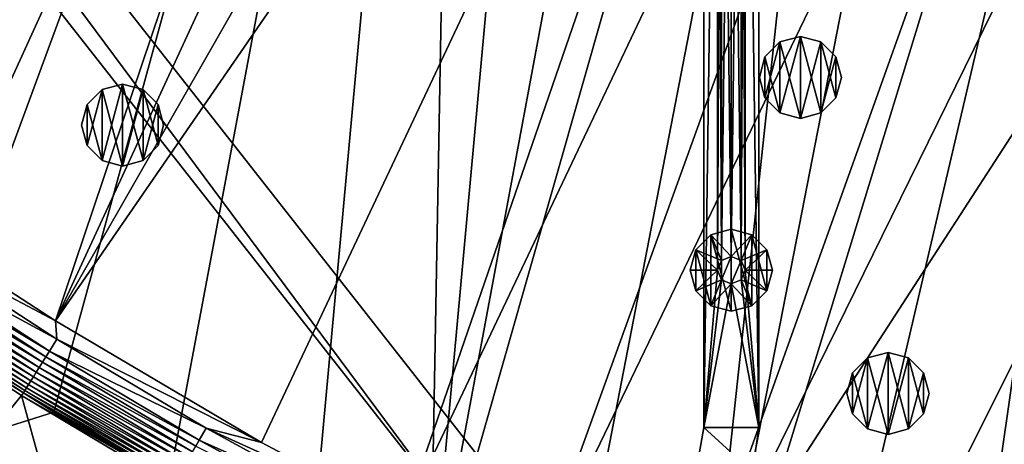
# Model space of a CAD drawing. Header units: metres. Extents: x -1651 to 0, y -1070 to 0.
# Tile 42 of 111: x -1116 to -757, y -682 to -526. Entities that reach past the tile are written whole.
import ezdxf

# ---------------------------------------------------------------- set-up
doc = ezdxf.new("R2010")
doc.units = ezdxf.units.M

msp = doc.modelspace()

# ---------------------------------------------------------------- linework, layer by layer
at = {"layer": 'None'}
for points in [[(-1072.084839, -108.994781, -406), (-1270.322021, -553.53772, -406), (-1332.880127, -264.695038, -406)], [(-1270.322021, -553.53772, -406), (-1072.084839, -108.994781, -406), (-1226.428955, -587.216003, -406)], [(-1072.084839, -108.994781, -406), (-1013.476501, -117.099854, -406), (-1226.428955, -587.216003, -406)], [(-1226.428955, -587.216003, -406), (-1013.476501, -117.099854, -406), (-1181.447754, -619.426575, -406)], [(-1013.476501, -117.099854, -406), (-955.190979, -127.269501, -406), (-1181.447754, -619.426575, -406)], [(-1181.447754, -619.426575, -406), (-955.190979, -127.269501, -406), (-1145.369263, -643.685303, -406)], [(-955.190979, -127.269501, -406), (-1103.928101, -669.917908, -406), (-1145.369263, -643.685303, -406)], [(-1061.736694, -694.926086, -406), (-1103.928101, -669.917908, -406), (-955.190979, -127.269501, -406)], [(-955.190979, -127.269501, -406), (-1009.816956, -723.474548, -406), (-1061.736694, -694.926086, -406)], [(-966.380066, -745.566528, -406), (-1009.816956, -723.474548, -406), (-955.190979, -127.269501, -406)], [(-910.559204, -136.503036, -406), (-966.380066, -745.566528, -406), (-955.190979, -127.269501, -406)], [(-910.559204, -136.503036, -406), (-855.502075, -149.656174, -406), (-966.380066, -745.566528, -406)], [(-855.502075, -149.656174, -406), (-800.920776, -164.661942, -406), (-966.380066, -745.566528, -406)], [(-1193.170532, -576.010864, -403), (-942.473816, -159.040817, -403), (-1263.507813, -522.243103, -403)], [(-1193.170532, -576.010864, -403), (-1146.910767, -608.250427, -403), (-942.473816, -159.040817, -403)], [(-1146.910767, -608.250427, -403), (-1103.315796, -636.548584, -403), (-942.473816, -159.040817, -403)], [(-942.473816, -159.040817, -403), (-1103.315796, -636.548584, -403), (-888.53479, -171.012955, -403)], [(-966.380066, -745.566528, -406), (-800.920776, -164.661942, -406), (-917.642761, -768.503906, -406)], [(-800.920776, -164.661942, -406), (-868.193237, -789.862549, -406), (-917.642761, -768.503906, -406)], [(-800.920776, -164.661942, -406), (-749.313782, -180.700699, -406), (-868.193237, -789.862549, -406)], [(-1103.315796, -636.548584, -403), (-843.747192, -182.412338, -403), (-888.53479, -171.012955, -403)], [(-843.747192, -182.412338, -403), (-1103.315796, -636.548584, -403), (-799.297241, -195.06424, -403)], [(-749.313782, -180.700699, -406), (-688.147278, -202.117401, -406), (-868.193237, -789.862549, -406)], [(-1103.315796, -636.548584, -403), (-1028.034058, -681.003662, -403), (-799.297241, -195.06424, -403)], [(-799.297241, -195.06424, -403), (-1028.034058, -681.003662, -403), (-976.156128, -708.609314, -403)], [(-799.297241, -195.06424, -403), (-976.156128, -708.609314, -403), (-741.410889, -213.593506, -403)], [(-868.193237, -789.862549, -406), (-688.147278, -202.117401, -406), (-829.429016, -805.309204, -406)], [(-688.147278, -202.117401, -406), (-777.389954, -824.316711, -406), (-829.429016, -805.309204, -406)], [(-688.147278, -202.117401, -406), (-724.750854, -841.593079, -406), (-777.389954, -824.316711, -406)], [(-976.156128, -708.609314, -403), (-928.621887, -731.870789, -403), (-741.410889, -213.593506, -403)], [(-741.410889, -213.593506, -403), (-928.621887, -731.870789, -403), (-688.333191, -232.690948, -403)], [(-928.621887, -731.870789, -403), (-874.955444, -755.91217, -403), (-688.333191, -232.690948, -403)], [(-688.333191, -232.690948, -403), (-874.955444, -755.91217, -403), (-629.783752, -256.189758, -403)], [(-874.955444, -755.91217, -403), (-569.125183, -283.351929, -403), (-629.783752, -256.189758, -403)], [(-874.955444, -755.91217, -403), (-817.022522, -779.343079, -403), (-569.125183, -283.351929, -403)], [(-817.022522, -779.343079, -403), (-769.123169, -796.820801, -403), (-569.125183, -283.351929, -403)], [(-569.125183, -283.351929, -403), (-769.123169, -796.820801, -403), (-743.870544, -805.366028, -403)], [(-1102.798218, -643.156067, -402.52005), (-1156.031006, -608.52356, -402.52005), (-1158.937256, -612.807983, -401.100159)], [(-1103.315796, -636.548584, -403), (-1146.910767, -608.250427, -403), (-1156.031006, -608.52356, -402.52005)], [(-1103.315796, -636.548584, -403), (-1156.031006, -608.52356, -402.52005), (-1102.798218, -643.156067, -402.52005)], [(-1106.844482, -649.644897, -400.048401), (-1160.323853, -614.852112, -400.048401), (-1161.651001, -616.808777, -398.780426)], [(-1105.537476, -647.549011, -401.100159), (-1158.937256, -612.807983, -401.100159), (-1160.323853, -614.852112, -400.048401)], [(-1105.537476, -647.549011, -401.100159), (-1160.323853, -614.852112, -400.048401), (-1106.844482, -649.644897, -400.048401)], [(-1102.798218, -643.156067, -402.52005), (-1158.937256, -612.807983, -401.100159), (-1105.537476, -647.549011, -401.100159)], [(-1109.281372, -653.552734, -397.307617), (-1162.909058, -618.66333, -397.307617), (-1164.088013, -620.401367, -395.641296)], [(-1108.095581, -651.651123, -398.780426), (-1161.651001, -616.808777, -398.780426), (-1162.909058, -618.66333, -397.307617)], [(-1108.095581, -651.651123, -398.780426), (-1162.909058, -618.66333, -397.307617), (-1109.281372, -653.552734, -397.307617)], [(-1106.844482, -649.644897, -400.048401), (-1161.651001, -616.808777, -398.780426), (-1108.095581, -651.651123, -398.780426)], [(-1165.178345, -622.008911, -393.793457), (-1166.172241, -623.473999, -391.779236), (-1111.42041, -656.983032, -393.793457)], [(-1110.392578, -655.334778, -395.641296), (-1164.088013, -620.401367, -395.641296), (-1165.178345, -622.008911, -393.793457)], [(-1111.42041, -656.983032, -393.793457), (-1110.392578, -655.334778, -395.641296), (-1165.178345, -622.008911, -393.793457)], [(-1110.392578, -655.334778, -395.641296), (-1109.281372, -653.552734, -397.307617), (-1164.088013, -620.401367, -395.641296)], [(-1113.928711, -661.005371, -387.314758), (-1167.839355, -625.931824, -387.314758), (-1168.498047, -626.902893, -384.897552)], [(-1113.195679, -659.829895, -389.61441), (-1167.061768, -624.7854, -389.61441), (-1167.839355, -625.931824, -387.314758)], [(-1113.928711, -661.005371, -387.314758), (-1113.195679, -659.829895, -389.61441), (-1167.839355, -625.931824, -387.314758)], [(-1166.172241, -623.473999, -391.779236), (-1167.061768, -624.7854, -389.61441), (-1112.357178, -658.485229, -391.779236)], [(-1167.061768, -624.7854, -389.61441), (-1113.195679, -659.829895, -389.61441), (-1112.357178, -658.485229, -391.779236)], [(-1166.172241, -623.473999, -391.779236), (-1112.357178, -658.485229, -391.779236), (-1111.42041, -656.983032, -393.793457)], [(-1115.053955, -662.809814, -382.385681), (-1169.033203, -627.691711, -382.385681), (-1169.72583, -628.692444, -377.175201)], [(-1115.709473, -663.836426, -377.175201), (-1115.053955, -662.809814, -382.385681), (-1169.72583, -628.692444, -377.175201)], [(-1115.709473, -663.836426, -377.175201), (-1169.72583, -628.692444, -377.175201), (-1144.001343, -698.71637, -60)], [(-1114.549561, -662.001038, -384.897552), (-1168.498047, -626.902893, -384.897552), (-1169.033203, -627.691711, -382.385681)], [(-1115.053955, -662.809814, -382.385681), (-1114.549561, -662.001038, -384.897552), (-1169.033203, -627.691711, -382.385681)], [(-1114.549561, -662.001038, -384.897552), (-1113.928711, -661.005371, -387.314758), (-1168.498047, -626.902893, -384.897552)], [(-1028.034058, -681.003662, -403), (-1103.315796, -636.548584, -403), (-1102.798218, -643.156067, -402.52005)], [(-1145.369263, -643.685303, -406), (-1103.928101, -669.917908, -406), (-1164.248901, -688.90741, -63)], [(-1048.279663, -675.714661, -402.52005), (-1102.798218, -643.156067, -402.52005), (-1105.537476, -647.549011, -401.100159)], [(-1028.034058, -681.003662, -403), (-1102.798218, -643.156067, -402.52005), (-1048.279663, -675.714661, -402.52005)], [(-1050.848145, -680.209656, -401.100159), (-1105.537476, -647.549011, -401.100159), (-1106.844482, -649.644897, -400.048401)], [(-1048.279663, -675.714661, -402.52005), (-1105.537476, -647.549011, -401.100159), (-1050.848145, -680.209656, -401.100159)], [(-1052.073608, -682.354309, -400.048401), (-1106.844482, -649.644897, -400.048401), (-1108.095581, -651.651123, -398.780426)], [(-1050.848145, -680.209656, -401.100159), (-1106.844482, -649.644897, -400.048401), (-1052.073608, -682.354309, -400.048401)], [(-1054.358521, -686.352844, -397.307617), (-1109.281372, -653.552734, -397.307617), (-1110.392578, -655.334778, -395.641296)], [(-1053.246582, -684.407104, -398.780426), (-1108.095581, -651.651123, -398.780426), (-1109.281372, -653.552734, -397.307617)], [(-1053.246582, -684.407104, -398.780426), (-1109.281372, -653.552734, -397.307617), (-1054.358521, -686.352844, -397.307617)], [(-1052.073608, -682.354309, -400.048401), (-1108.095581, -651.651123, -398.780426), (-1053.246582, -684.407104, -398.780426)], [(-1112.357178, -658.485229, -391.779236), (-1113.195679, -659.829895, -389.61441), (-1057.242432, -691.399902, -391.779236)], [(-1111.42041, -656.983032, -393.793457), (-1112.357178, -658.485229, -391.779236), (-1056.364136, -689.862793, -393.793457)], [(-1112.357178, -658.485229, -391.779236), (-1057.242432, -691.399902, -391.779236), (-1056.364136, -689.862793, -393.793457)], [(-1055.400391, -688.176331, -395.641296), (-1110.392578, -655.334778, -395.641296), (-1111.42041, -656.983032, -393.793457)], [(-1056.364136, -689.862793, -393.793457), (-1055.400391, -688.176331, -395.641296), (-1111.42041, -656.983032, -393.793457)], [(-1055.400391, -688.176331, -395.641296), (-1054.358521, -686.352844, -397.307617), (-1110.392578, -655.334778, -395.641296)], [(-1059.298096, -694.997375, -384.897552), (-1114.549561, -662.001038, -384.897552), (-1115.053955, -662.809814, -382.385681)], [(-1058.715942, -693.978577, -387.314758), (-1113.928711, -661.005371, -387.314758), (-1114.549561, -662.001038, -384.897552)], [(-1059.298096, -694.997375, -384.897552), (-1058.715942, -693.978577, -387.314758), (-1114.549561, -662.001038, -384.897552)], [(-1058.028687, -692.775818, -389.61441), (-1113.195679, -659.829895, -389.61441), (-1113.928711, -661.005371, -387.314758)], [(-1058.715942, -693.978577, -387.314758), (-1058.028687, -692.775818, -389.61441), (-1113.928711, -661.005371, -387.314758)], [(-1113.195679, -659.829895, -389.61441), (-1058.028687, -692.775818, -389.61441), (-1057.242432, -691.399902, -391.779236)], [(-1098.611572, -726.257629, -60), (-1115.709473, -663.836426, -377.175201), (-1144.001343, -698.71637, -60)], [(-1059.770996, -695.825012, -382.385681), (-1115.053955, -662.809814, -382.385681), (-1115.709473, -663.836426, -377.175201)], [(-1060.382324, -696.878235, -377.175201), (-1059.770996, -695.825012, -382.385681), (-1115.709473, -663.836426, -377.175201)], [(-1060.382324, -696.878235, -377.175201), (-1115.709473, -663.836426, -377.175201), (-1098.611572, -726.257629, -60)], [(-1059.770996, -695.825012, -382.385681), (-1059.298096, -694.997375, -384.897552), (-1115.053955, -662.809814, -382.385681)], [(-1103.928101, -669.917908, -406), (-1061.736694, -694.926086, -406), (-1164.248901, -688.90741, -63)], [(-992.553284, -706.152771, -402.52005), (-1048.279663, -675.714661, -402.52005), (-1050.848145, -680.209656, -401.100159)], [(-976.156128, -708.609314, -403), (-1048.279663, -675.714661, -402.52005), (-992.553284, -706.152771, -402.52005)], [(-976.156128, -708.609314, -403), (-1028.034058, -681.003662, -403), (-1048.279663, -675.714661, -402.52005)], [(-994.947083, -710.743164, -401.100159), (-1050.848145, -680.209656, -401.100159), (-1052.073608, -682.354309, -400.048401)], [(-992.553284, -706.152771, -402.52005), (-1050.848145, -680.209656, -401.100159), (-994.947083, -710.743164, -401.100159)]]:
    msp.add_3dface(points, dxfattribs=at)
at = {"layer": 'None01'}
for points in [[(-866.291931, -79.783813, -410), (-866.291931, -675.469116, -410), (-861.290222, -313.000092, -410)], [(-866.291931, -79.783813, -410), (-866.291931, -79.783813, -430), (-866.291931, -675.469116, -410)], [(-866.291931, -79.783813, -430), (-866.291931, -675.469116, -430), (-866.291931, -675.469116, -410)], [(-866.291931, -79.783813, -430), (-861.290222, -313.000092, -430), (-866.291931, -675.469116, -430)], [(-846.291931, -79.783813, -410), (-851.290222, -313.000092, -410), (-846.291931, -675.469116, -410)], [(-846.291931, -675.469116, -430), (-851.290222, -313.000092, -430), (-846.291931, -79.783813, -430)], [(-846.291931, -79.783813, -410), (-846.291931, -675.469116, -410), (-846.291931, -79.783813, -430)], [(-846.291931, -675.469116, -410), (-846.291931, -675.469116, -430), (-846.291931, -79.783813, -430)], [(-1420.450195, -116.977798, -410), (-953.507996, -712.491272, -410), (-1404.711548, -104.637085, -410)], [(-953.507996, -712.491272, -430), (-1420.450195, -116.977798, -430), (-1404.711548, -104.637085, -430)], [(-1404.711548, -104.637085, -410), (-953.507996, -712.491272, -410), (-937.769287, -700.150574, -410)], [(-937.769287, -700.150574, -410), (-937.769287, -700.150574, -430), (-1404.711548, -104.637085, -410)], [(-937.769287, -700.150574, -430), (-1404.711548, -104.637085, -430), (-1404.711548, -104.637085, -410)], [(-953.507996, -712.491272, -430), (-1404.711548, -104.637085, -430), (-937.769287, -700.150574, -430)], [(-953.507996, -712.491272, -410), (-1420.450195, -116.977798, -410), (-953.507996, -712.491272, -430)], [(-1420.450195, -116.977798, -410), (-1420.450195, -116.977798, -430), (-953.507996, -712.491272, -430)], [(-861.290222, -313.000092, -410), (-866.291931, -675.469116, -410), (-861.290222, -618.000122, -410)], [(-861.290222, -313.000092, -430), (-861.290222, -618.000122, -430), (-866.291931, -675.469116, -430)], [(-861.290222, -313.000092, -410), (-861.290222, -618.000122, -410), (-859.825745, -316.535614, -410)], [(-859.825745, -316.535614, -430), (-859.825745, -614.464539, -430), (-861.290222, -313.000092, -430)], [(-859.825745, -614.464539, -430), (-861.290222, -618.000122, -430), (-861.290222, -313.000092, -430)], [(-852.754639, -316.535614, -410), (-852.754639, -614.464539, -410), (-851.290222, -313.000092, -410)], [(-852.754639, -614.464539, -410), (-851.290222, -618.000122, -410), (-851.290222, -313.000092, -410)], [(-851.290222, -313.000092, -430), (-851.290222, -618.000122, -430), (-852.754639, -316.535614, -430)], [(-851.290222, -313.000092, -410), (-851.290222, -618.000122, -410), (-846.291931, -675.469116, -410)], [(-851.290222, -618.000122, -430), (-851.290222, -313.000092, -430), (-846.291931, -675.469116, -430)], [(-861.290222, -618.000122, -410), (-859.825745, -614.464539, -410), (-859.825745, -316.535614, -410)], [(-859.825745, -316.535614, -410), (-859.825745, -614.464539, -410), (-856.290222, -318.000092, -410)], [(-856.290222, -318.000092, -430), (-856.290222, -613.000122, -430), (-859.825745, -316.535614, -430)], [(-856.290222, -613.000122, -430), (-859.825745, -614.464539, -430), (-859.825745, -316.535614, -430)], [(-856.290222, -318.000092, -410), (-856.290222, -613.000122, -410), (-852.754639, -316.535614, -410)], [(-856.290222, -613.000122, -410), (-852.754639, -614.464539, -410), (-852.754639, -316.535614, -410)], [(-852.754639, -316.535614, -430), (-852.754639, -614.464539, -430), (-856.290222, -318.000092, -430)], [(-851.290222, -618.000122, -430), (-852.754639, -614.464539, -430), (-852.754639, -316.535614, -430)], [(-859.825745, -614.464539, -410), (-856.290222, -613.000122, -410), (-856.290222, -318.000092, -410)], [(-852.754639, -614.464539, -430), (-856.290222, -613.000122, -430), (-856.290222, -318.000092, -430)], [(-863.790222, -605.009705, -510), (-856.290222, -603.000122, -510), (-863.790222, -605.009705, -550)], [(-856.290222, -603.000122, -510), (-856.290222, -603.000122, -550), (-863.790222, -605.009705, -550)], [(-863.790222, -605.009705, -550), (-856.290222, -603.000122, -550), (-856.290222, -633.000122, -550)], [(-856.290222, -613.000122, -510), (-856.290222, -603.000122, -510), (-863.790222, -605.009705, -510)], [(-856.290222, -603.000122, -510), (-848.790222, -605.009705, -510), (-856.290222, -603.000122, -550)], [(-848.790222, -605.009705, -510), (-848.790222, -605.009705, -550), (-856.290222, -603.000122, -550)], [(-856.290222, -603.000122, -550), (-848.790222, -630.990479, -550), (-856.290222, -633.000122, -550)], [(-856.290222, -603.000122, -550), (-848.790222, -605.009705, -550), (-848.790222, -630.990479, -550)], [(-848.790222, -605.009705, -510), (-856.290222, -603.000122, -510), (-856.290222, -613.000122, -510)], [(-869.280579, -610.500122, -510), (-863.790222, -605.009705, -510), (-869.280579, -610.500122, -550)], [(-863.790222, -605.009705, -510), (-863.790222, -605.009705, -550), (-869.280579, -610.500122, -550)], [(-869.280579, -610.500122, -550), (-863.790222, -605.009705, -550), (-863.790222, -630.990479, -550)], [(-863.790222, -605.009705, -510), (-869.280579, -610.500122, -510), (-859.825745, -614.464539, -510)], [(-863.790222, -605.009705, -550), (-856.290222, -633.000122, -550), (-863.790222, -630.990479, -550)], [(-856.290222, -613.000122, -510), (-863.790222, -605.009705, -510), (-859.825745, -614.464539, -510)], [(-852.754639, -614.464539, -510), (-848.790222, -605.009705, -510), (-856.290222, -613.000122, -510)], [(-843.299805, -610.500122, -510), (-848.790222, -605.009705, -510), (-852.754639, -614.464539, -510)], [(-848.790222, -605.009705, -510), (-843.299805, -610.500122, -510), (-848.790222, -605.009705, -550)], [(-843.299805, -610.500122, -510), (-843.299805, -610.500122, -550), (-848.790222, -605.009705, -550)], [(-848.790222, -605.009705, -550), (-843.299805, -625.500122, -550), (-848.790222, -630.990479, -550)], [(-848.790222, -605.009705, -550), (-843.299805, -610.500122, -550), (-843.299805, -625.500122, -550)], [(-871.290222, -618.000122, -510), (-869.280579, -610.500122, -510), (-871.290222, -618.000122, -550)], [(-869.280579, -610.500122, -510), (-869.280579, -610.500122, -550), (-871.290222, -618.000122, -550)], [(-871.290222, -618.000122, -550), (-869.280579, -610.500122, -550), (-869.280579, -625.500122, -550)], [(-869.280579, -610.500122, -510), (-871.290222, -618.000122, -510), (-861.290222, -618.000122, -510)], [(-869.280579, -610.500122, -550), (-863.790222, -630.990479, -550), (-869.280579, -625.500122, -550)], [(-859.825745, -614.464539, -510), (-869.280579, -610.500122, -510), (-861.290222, -618.000122, -510)], [(-851.290222, -618.000122, -510), (-843.299805, -610.500122, -510), (-852.754639, -614.464539, -510)], [(-851.290222, -618.000122, -510), (-841.290222, -618.000122, -510), (-843.299805, -610.500122, -510)], [(-843.299805, -610.500122, -510), (-841.290222, -618.000122, -510), (-843.299805, -610.500122, -550)], [(-841.290222, -618.000122, -510), (-841.290222, -618.000122, -550), (-843.299805, -610.500122, -550)], [(-843.299805, -610.500122, -550), (-841.290222, -618.000122, -550), (-843.299805, -625.500122, -550)], [(-859.825745, -614.464539, -410), (-861.290222, -618.000122, -410), (-859.825745, -614.464539, -408)], [(-861.290222, -618.000122, -410), (-861.290222, -618.000122, -408), (-859.825745, -614.464539, -408)], [(-859.825745, -614.464539, -408), (-861.290222, -618.000122, -408), (-859.825745, -621.535645, -408)], [(-859.825745, -614.464539, -510), (-861.290222, -618.000122, -510), (-859.825745, -614.464539, -430)], [(-861.290222, -618.000122, -510), (-861.290222, -618.000122, -430), (-859.825745, -614.464539, -430)], [(-856.290222, -613.000122, -410), (-859.825745, -614.464539, -410), (-856.290222, -613.000122, -408)], [(-859.825745, -614.464539, -410), (-859.825745, -614.464539, -408), (-856.290222, -613.000122, -408)], [(-859.825745, -614.464539, -408), (-859.825745, -621.535645, -408), (-856.290222, -613.000122, -408)], [(-859.825745, -621.535645, -408), (-856.290222, -623.000122, -408), (-856.290222, -613.000122, -408)], [(-856.290222, -613.000122, -510), (-859.825745, -614.464539, -510), (-856.290222, -613.000122, -430)], [(-859.825745, -614.464539, -510), (-859.825745, -614.464539, -430), (-856.290222, -613.000122, -430)], [(-856.290222, -613.000122, -408), (-852.754639, -614.464539, -408), (-856.290222, -613.000122, -410)], [(-852.754639, -614.464539, -408), (-852.754639, -614.464539, -410), (-856.290222, -613.000122, -410)], [(-856.290222, -613.000122, -408), (-856.290222, -623.000122, -408), (-852.754639, -614.464539, -408)], [(-856.290222, -613.000122, -430), (-852.754639, -614.464539, -430), (-856.290222, -613.000122, -510)], [(-852.754639, -614.464539, -430), (-852.754639, -614.464539, -510), (-856.290222, -613.000122, -510)], [(-856.290222, -623.000122, -408), (-852.754639, -621.535645, -408), (-852.754639, -614.464539, -408)], [(-852.754639, -614.464539, -408), (-851.290222, -618.000122, -408), (-852.754639, -614.464539, -410)], [(-851.290222, -618.000122, -408), (-851.290222, -618.000122, -410), (-852.754639, -614.464539, -410)], [(-852.754639, -614.464539, -408), (-852.754639, -621.535645, -408), (-851.290222, -618.000122, -408)], [(-852.754639, -614.464539, -430), (-851.290222, -618.000122, -430), (-852.754639, -614.464539, -510)], [(-851.290222, -618.000122, -430), (-851.290222, -618.000122, -510), (-852.754639, -614.464539, -510)], [(-871.290222, -618.000122, -550), (-869.280579, -625.500122, -550), (-871.290222, -618.000122, -510)], [(-869.280579, -625.500122, -550), (-869.280579, -625.500122, -510), (-871.290222, -618.000122, -510)], [(-871.290222, -618.000122, -510), (-869.280579, -625.500122, -510), (-861.290222, -618.000122, -510)], [(-861.290222, -618.000122, -510), (-869.280579, -625.500122, -510), (-859.825745, -621.535645, -510)], [(-866.291931, -675.469116, -410), (-859.825745, -621.535645, -410), (-861.290222, -618.000122, -410)], [(-866.291931, -675.469116, -430), (-861.290222, -618.000122, -430), (-859.825745, -621.535645, -430)], [(-861.290222, -618.000122, -410), (-859.825745, -621.535645, -410), (-861.290222, -618.000122, -408)], [(-859.825745, -621.535645, -410), (-859.825745, -621.535645, -408), (-861.290222, -618.000122, -408)], [(-861.290222, -618.000122, -510), (-859.825745, -621.535645, -510), (-861.290222, -618.000122, -430)], [(-859.825745, -621.535645, -510), (-859.825745, -621.535645, -430), (-861.290222, -618.000122, -430)], [(-846.291931, -675.469116, -410), (-851.290222, -618.000122, -410), (-852.754639, -621.535645, -410)], [(-851.290222, -618.000122, -408), (-852.754639, -621.535645, -408), (-851.290222, -618.000122, -410)], [(-852.754639, -621.535645, -408), (-852.754639, -621.535645, -410), (-851.290222, -618.000122, -410)], [(-851.290222, -618.000122, -430), (-852.754639, -621.535645, -430), (-851.290222, -618.000122, -510)], [(-852.754639, -621.535645, -430), (-852.754639, -621.535645, -510), (-851.290222, -618.000122, -510)], [(-852.754639, -621.535645, -430), (-851.290222, -618.000122, -430), (-846.291931, -675.469116, -430)], [(-852.754639, -621.535645, -510), (-843.299805, -625.500122, -510), (-851.290222, -618.000122, -510)], [(-843.299805, -625.500122, -510), (-841.290222, -618.000122, -510), (-851.290222, -618.000122, -510)], [(-843.299805, -625.500122, -550), (-841.290222, -618.000122, -550), (-843.299805, -625.500122, -510)], [(-841.290222, -618.000122, -550), (-841.290222, -618.000122, -510), (-843.299805, -625.500122, -510)], [(-869.280579, -625.500122, -510), (-863.790222, -630.990479, -510), (-859.825745, -621.535645, -510)], [(-856.290222, -623.000122, -410), (-859.825745, -621.535645, -410), (-866.291931, -675.469116, -410)], [(-859.825745, -621.535645, -430), (-856.290222, -623.000122, -430), (-866.291931, -675.469116, -430)], [(-859.825745, -621.535645, -510), (-863.790222, -630.990479, -510), (-856.290222, -623.000122, -510)], [(-859.825745, -621.535645, -410), (-856.290222, -623.000122, -410), (-859.825745, -621.535645, -408)], [(-856.290222, -623.000122, -410), (-856.290222, -623.000122, -408), (-859.825745, -621.535645, -408)], [(-859.825745, -621.535645, -510), (-856.290222, -623.000122, -510), (-859.825745, -621.535645, -430)], [(-856.290222, -623.000122, -510), (-856.290222, -623.000122, -430), (-859.825745, -621.535645, -430)], [(-846.291931, -675.469116, -410), (-852.754639, -621.535645, -410), (-856.290222, -623.000122, -410)], [(-852.754639, -621.535645, -408), (-856.290222, -623.000122, -408), (-852.754639, -621.535645, -410)], [(-856.290222, -623.000122, -408), (-856.290222, -623.000122, -410), (-852.754639, -621.535645, -410)], [(-852.754639, -621.535645, -430), (-856.290222, -623.000122, -430), (-852.754639, -621.535645, -510)], [(-856.290222, -623.000122, -430), (-856.290222, -623.000122, -510), (-852.754639, -621.535645, -510)], [(-846.291931, -675.469116, -430), (-856.290222, -623.000122, -430), (-852.754639, -621.535645, -430)], [(-856.290222, -623.000122, -510), (-848.790222, -630.990479, -510), (-852.754639, -621.535645, -510)], [(-848.790222, -630.990479, -510), (-843.299805, -625.500122, -510), (-852.754639, -621.535645, -510)], [(-869.280579, -625.500122, -550), (-863.790222, -630.990479, -550), (-869.280579, -625.500122, -510)], [(-863.790222, -630.990479, -550), (-863.790222, -630.990479, -510), (-869.280579, -625.500122, -510)], [(-866.291931, -675.469116, -410), (-846.291931, -675.469116, -410), (-856.290222, -623.000122, -410)], [(-866.291931, -675.469116, -430), (-856.290222, -623.000122, -430), (-846.291931, -675.469116, -430)], [(-863.790222, -630.990479, -510), (-856.290222, -633.000122, -510), (-856.290222, -623.000122, -510)], [(-856.290222, -623.000122, -510), (-856.290222, -633.000122, -510), (-848.790222, -630.990479, -510)], [(-848.790222, -630.990479, -550), (-843.299805, -625.500122, -550), (-848.790222, -630.990479, -510)], [(-843.299805, -625.500122, -550), (-843.299805, -625.500122, -510), (-848.790222, -630.990479, -510)], [(-863.790222, -630.990479, -550), (-856.290222, -633.000122, -550), (-863.790222, -630.990479, -510)], [(-856.290222, -633.000122, -550), (-856.290222, -633.000122, -510), (-863.790222, -630.990479, -510)], [(-856.290222, -633.000122, -550), (-848.790222, -630.990479, -550), (-856.290222, -633.000122, -510)], [(-848.790222, -630.990479, -550), (-848.790222, -630.990479, -510), (-856.290222, -633.000122, -510)], [(-868.769409, -689.327881, -410), (-848.549316, -691.772339, -410), (-866.291931, -675.469116, -410)], [(-868.769409, -689.327881, -410), (-866.291931, -675.469116, -410), (-868.769409, -689.327881, -430)], [(-866.291931, -675.469116, -410), (-866.291931, -675.469116, -430), (-868.769409, -689.327881, -430)], [(-868.769409, -689.327881, -430), (-866.291931, -675.469116, -430), (-848.549316, -691.772339, -430)], [(-848.549316, -691.772339, -410), (-846.291931, -675.469116, -410), (-866.291931, -675.469116, -410)], [(-848.549316, -691.772339, -430), (-866.291931, -675.469116, -430), (-846.291931, -675.469116, -430)], [(-846.291931, -675.469116, -410), (-848.549316, -691.772339, -410), (-846.291931, -675.469116, -430)], [(-848.549316, -691.772339, -410), (-848.549316, -691.772339, -430), (-846.291931, -675.469116, -430)]]:
    msp.add_3dface(points, dxfattribs=at)
at = {"layer": 'None012314'}
for points in [[(-811.998779, -655.542908, -400), (-806.508423, -650.052551, -400), (-811.998779, -655.542908, -403)], [(-806.508423, -650.052551, -400), (-806.508423, -650.052551, -403), (-811.998779, -655.542908, -403)], [(-811.998779, -655.542908, -403), (-806.508423, -650.052551, -403), (-806.508423, -676.033325, -403)], [(-811.998779, -670.542908, -400), (-806.508423, -650.052551, -400), (-811.998779, -655.542908, -400)], [(-811.998779, -670.542908, -400), (-806.508423, -676.033325, -400), (-806.508423, -650.052551, -400)], [(-806.508423, -650.052551, -400), (-799.008423, -648.042908, -400), (-806.508423, -650.052551, -403)], [(-799.008423, -648.042908, -400), (-799.008423, -648.042908, -403), (-806.508423, -650.052551, -403)], [(-806.508423, -650.052551, -403), (-799.008423, -648.042908, -403), (-799.008423, -678.042908, -403)], [(-806.508423, -676.033325, -400), (-799.008423, -648.042908, -400), (-806.508423, -650.052551, -400)], [(-806.508423, -676.033325, -400), (-799.008423, -678.042908, -400), (-799.008423, -648.042908, -400)], [(-806.508423, -650.052551, -403), (-799.008423, -678.042908, -403), (-806.508423, -676.033325, -403)], [(-799.008423, -648.042908, -400), (-791.508423, -650.052551, -400), (-799.008423, -648.042908, -403)], [(-791.508423, -650.052551, -400), (-791.508423, -650.052551, -403), (-799.008423, -648.042908, -403)], [(-799.008423, -648.042908, -403), (-791.508423, -676.033325, -403), (-799.008423, -678.042908, -403)], [(-799.008423, -648.042908, -403), (-791.508423, -650.052551, -403), (-791.508423, -676.033325, -403)], [(-799.008423, -678.042908, -400), (-791.508423, -650.052551, -400), (-799.008423, -648.042908, -400)], [(-799.008423, -678.042908, -400), (-791.508423, -676.033325, -400), (-791.508423, -650.052551, -400)], [(-791.508423, -650.052551, -400), (-786.018066, -655.542908, -400), (-791.508423, -650.052551, -403)], [(-786.018066, -655.542908, -400), (-786.018066, -655.542908, -403), (-791.508423, -650.052551, -403)], [(-791.508423, -650.052551, -403), (-786.018066, -670.542908, -403), (-791.508423, -676.033325, -403)], [(-791.508423, -650.052551, -403), (-786.018066, -655.542908, -403), (-786.018066, -670.542908, -403)], [(-791.508423, -676.033325, -400), (-786.018066, -655.542908, -400), (-791.508423, -650.052551, -400)], [(-814.008423, -663.042908, -400), (-811.998779, -655.542908, -400), (-814.008423, -663.042908, -403)], [(-811.998779, -655.542908, -400), (-811.998779, -655.542908, -403), (-814.008423, -663.042908, -403)], [(-814.008423, -663.042908, -403), (-811.998779, -655.542908, -403), (-811.998779, -670.542908, -403)], [(-814.008423, -663.042908, -400), (-811.998779, -670.542908, -400), (-811.998779, -655.542908, -400)], [(-811.998779, -655.542908, -403), (-806.508423, -676.033325, -403), (-811.998779, -670.542908, -403)], [(-791.508423, -676.033325, -400), (-786.018066, -670.542908, -400), (-786.018066, -655.542908, -400)], [(-786.018066, -655.542908, -400), (-784.008423, -663.042908, -400), (-786.018066, -655.542908, -403)], [(-784.008423, -663.042908, -400), (-784.008423, -663.042908, -403), (-786.018066, -655.542908, -403)], [(-786.018066, -655.542908, -403), (-784.008423, -663.042908, -403), (-786.018066, -670.542908, -403)], [(-786.018066, -670.542908, -400), (-784.008423, -663.042908, -400), (-786.018066, -655.542908, -400)], [(-814.008423, -663.042908, -403), (-811.998779, -670.542908, -403), (-814.008423, -663.042908, -400)], [(-811.998779, -670.542908, -403), (-811.998779, -670.542908, -400), (-814.008423, -663.042908, -400)], [(-786.018066, -670.542908, -403), (-784.008423, -663.042908, -403), (-786.018066, -670.542908, -400)], [(-784.008423, -663.042908, -403), (-784.008423, -663.042908, -400), (-786.018066, -670.542908, -400)], [(-811.998779, -670.542908, -403), (-806.508423, -676.033325, -403), (-811.998779, -670.542908, -400)], [(-806.508423, -676.033325, -403), (-806.508423, -676.033325, -400), (-811.998779, -670.542908, -400)], [(-791.508423, -676.033325, -403), (-786.018066, -670.542908, -403), (-791.508423, -676.033325, -400)], [(-786.018066, -670.542908, -403), (-786.018066, -670.542908, -400), (-791.508423, -676.033325, -400)], [(-806.508423, -676.033325, -403), (-799.008423, -678.042908, -403), (-806.508423, -676.033325, -400)], [(-799.008423, -678.042908, -403), (-799.008423, -678.042908, -400), (-806.508423, -676.033325, -400)], [(-799.008423, -678.042908, -403), (-791.508423, -676.033325, -403), (-799.008423, -678.042908, -400)], [(-791.508423, -676.033325, -403), (-791.508423, -676.033325, -400), (-799.008423, -678.042908, -400)]]:
    msp.add_3dface(points, dxfattribs=at)
at = {"layer": 'None012315'}
for points in [[(-1086.315674, -551.870972, -400), (-1078.815674, -549.861328, -400), (-1086.315674, -551.870972, -403)], [(-1078.815674, -549.861328, -400), (-1078.815674, -549.861328, -403), (-1086.315674, -551.870972, -403)], [(-1086.315674, -551.870972, -403), (-1078.815674, -549.861328, -403), (-1078.815674, -579.861328, -403)], [(-1086.315674, -577.851746, -400), (-1078.815674, -549.861328, -400), (-1086.315674, -551.870972, -400)], [(-1086.315674, -577.851746, -400), (-1078.815674, -579.861328, -400), (-1078.815674, -549.861328, -400)], [(-1078.815674, -549.861328, -400), (-1071.315674, -551.870972, -400), (-1078.815674, -549.861328, -403)], [(-1071.315674, -551.870972, -400), (-1071.315674, -551.870972, -403), (-1078.815674, -549.861328, -403)], [(-1078.815674, -549.861328, -403), (-1071.315674, -577.851746, -403), (-1078.815674, -579.861328, -403)], [(-1078.815674, -549.861328, -403), (-1071.315674, -551.870972, -403), (-1071.315674, -577.851746, -403)], [(-1078.815674, -579.861328, -400), (-1071.315674, -551.870972, -400), (-1078.815674, -549.861328, -400)], [(-1091.806152, -557.361328, -400), (-1086.315674, -551.870972, -400), (-1091.806152, -557.361328, -403)], [(-1086.315674, -551.870972, -400), (-1086.315674, -551.870972, -403), (-1091.806152, -557.361328, -403)], [(-1091.806152, -557.361328, -403), (-1086.315674, -551.870972, -403), (-1086.315674, -577.851746, -403)], [(-1091.806152, -572.361328, -400), (-1086.315674, -551.870972, -400), (-1091.806152, -557.361328, -400)], [(-1091.806152, -572.361328, -400), (-1086.315674, -577.851746, -400), (-1086.315674, -551.870972, -400)], [(-1086.315674, -551.870972, -403), (-1078.815674, -579.861328, -403), (-1086.315674, -577.851746, -403)], [(-1078.815674, -579.861328, -400), (-1071.315674, -577.851746, -400), (-1071.315674, -551.870972, -400)], [(-1071.315674, -551.870972, -400), (-1065.825317, -557.361328, -400), (-1071.315674, -551.870972, -403)], [(-1065.825317, -557.361328, -400), (-1065.825317, -557.361328, -403), (-1071.315674, -551.870972, -403)], [(-1071.315674, -551.870972, -403), (-1065.825317, -572.361328, -403), (-1071.315674, -577.851746, -403)], [(-1071.315674, -551.870972, -403), (-1065.825317, -557.361328, -403), (-1065.825317, -572.361328, -403)], [(-1071.315674, -577.851746, -400), (-1065.825317, -557.361328, -400), (-1071.315674, -551.870972, -400)], [(-1093.815674, -564.861328, -400), (-1091.806152, -557.361328, -400), (-1093.815674, -564.861328, -403)], [(-1091.806152, -557.361328, -400), (-1091.806152, -557.361328, -403), (-1093.815674, -564.861328, -403)], [(-1093.815674, -564.861328, -403), (-1091.806152, -557.361328, -403), (-1091.806152, -572.361328, -403)], [(-1093.815674, -564.861328, -400), (-1091.806152, -572.361328, -400), (-1091.806152, -557.361328, -400)], [(-1091.806152, -557.361328, -403), (-1086.315674, -577.851746, -403), (-1091.806152, -572.361328, -403)], [(-1071.315674, -577.851746, -400), (-1065.825317, -572.361328, -400), (-1065.825317, -557.361328, -400)], [(-1065.825317, -557.361328, -400), (-1063.815674, -564.861328, -400), (-1065.825317, -557.361328, -403)], [(-1063.815674, -564.861328, -400), (-1063.815674, -564.861328, -403), (-1065.825317, -557.361328, -403)], [(-1065.825317, -557.361328, -403), (-1063.815674, -564.861328, -403), (-1065.825317, -572.361328, -403)], [(-1065.825317, -572.361328, -400), (-1063.815674, -564.861328, -400), (-1065.825317, -557.361328, -400)], [(-1093.815674, -564.861328, -403), (-1091.806152, -572.361328, -403), (-1093.815674, -564.861328, -400)], [(-1091.806152, -572.361328, -403), (-1091.806152, -572.361328, -400), (-1093.815674, -564.861328, -400)], [(-1065.825317, -572.361328, -403), (-1063.815674, -564.861328, -403), (-1065.825317, -572.361328, -400)], [(-1063.815674, -564.861328, -403), (-1063.815674, -564.861328, -400), (-1065.825317, -572.361328, -400)], [(-1091.806152, -572.361328, -403), (-1086.315674, -577.851746, -403), (-1091.806152, -572.361328, -400)], [(-1086.315674, -577.851746, -403), (-1086.315674, -577.851746, -400), (-1091.806152, -572.361328, -400)], [(-1071.315674, -577.851746, -403), (-1065.825317, -572.361328, -403), (-1071.315674, -577.851746, -400)], [(-1065.825317, -572.361328, -403), (-1065.825317, -572.361328, -400), (-1071.315674, -577.851746, -400)], [(-1086.315674, -577.851746, -403), (-1078.815674, -579.861328, -403), (-1086.315674, -577.851746, -400)], [(-1078.815674, -579.861328, -403), (-1078.815674, -579.861328, -400), (-1086.315674, -577.851746, -400)], [(-1078.815674, -579.861328, -403), (-1071.315674, -577.851746, -403), (-1078.815674, -579.861328, -400)], [(-1071.315674, -577.851746, -403), (-1071.315674, -577.851746, -400), (-1078.815674, -579.861328, -400)]]:
    msp.add_3dface(points, dxfattribs=at)
at = {"layer": 'None012316'}
for points in [[(-838.532227, -534.463196, -400), (-831.032227, -532.453552, -400), (-838.532227, -534.463196, -403)], [(-831.032227, -532.453552, -400), (-831.032227, -532.453552, -403), (-838.532227, -534.463196, -403)], [(-838.532227, -534.463196, -403), (-831.032227, -532.453552, -403), (-831.032227, -562.453552, -403)], [(-838.532227, -560.44397, -400), (-831.032227, -532.453552, -400), (-838.532227, -534.463196, -400)], [(-838.532227, -560.44397, -400), (-831.032227, -562.453552, -400), (-831.032227, -532.453552, -400)], [(-831.032227, -532.453552, -400), (-823.532227, -534.463196, -400), (-831.032227, -532.453552, -403)], [(-823.532227, -534.463196, -400), (-823.532227, -534.463196, -403), (-831.032227, -532.453552, -403)], [(-831.032227, -532.453552, -403), (-823.532227, -560.44397, -403), (-831.032227, -562.453552, -403)], [(-831.032227, -532.453552, -403), (-823.532227, -534.463196, -403), (-823.532227, -560.44397, -403)], [(-831.032227, -562.453552, -400), (-823.532227, -534.463196, -400), (-831.032227, -532.453552, -400)], [(-844.022583, -539.953552, -400), (-838.532227, -534.463196, -400), (-844.022583, -539.953552, -403)], [(-838.532227, -534.463196, -400), (-838.532227, -534.463196, -403), (-844.022583, -539.953552, -403)], [(-844.022583, -539.953552, -403), (-838.532227, -534.463196, -403), (-838.532227, -560.44397, -403)], [(-844.022583, -554.953552, -400), (-838.532227, -534.463196, -400), (-844.022583, -539.953552, -400)], [(-844.022583, -554.953552, -400), (-838.532227, -560.44397, -400), (-838.532227, -534.463196, -400)], [(-838.532227, -534.463196, -403), (-831.032227, -562.453552, -403), (-838.532227, -560.44397, -403)], [(-831.032227, -562.453552, -400), (-823.532227, -560.44397, -400), (-823.532227, -534.463196, -400)], [(-823.532227, -534.463196, -400), (-818.04187, -539.953552, -400), (-823.532227, -534.463196, -403)], [(-818.04187, -539.953552, -400), (-818.04187, -539.953552, -403), (-823.532227, -534.463196, -403)], [(-823.532227, -534.463196, -403), (-818.04187, -554.953552, -403), (-823.532227, -560.44397, -403)], [(-823.532227, -534.463196, -403), (-818.04187, -539.953552, -403), (-818.04187, -554.953552, -403)], [(-823.532227, -560.44397, -400), (-818.04187, -539.953552, -400), (-823.532227, -534.463196, -400)], [(-846.032227, -547.453552, -400), (-844.022583, -539.953552, -400), (-846.032227, -547.453552, -403)], [(-844.022583, -539.953552, -400), (-844.022583, -539.953552, -403), (-846.032227, -547.453552, -403)], [(-846.032227, -547.453552, -403), (-844.022583, -539.953552, -403), (-844.022583, -554.953552, -403)], [(-846.032227, -547.453552, -400), (-844.022583, -554.953552, -400), (-844.022583, -539.953552, -400)], [(-844.022583, -539.953552, -403), (-838.532227, -560.44397, -403), (-844.022583, -554.953552, -403)], [(-823.532227, -560.44397, -400), (-818.04187, -554.953552, -400), (-818.04187, -539.953552, -400)], [(-818.04187, -539.953552, -400), (-816.032227, -547.453552, -400), (-818.04187, -539.953552, -403)], [(-816.032227, -547.453552, -400), (-816.032227, -547.453552, -403), (-818.04187, -539.953552, -403)], [(-818.04187, -539.953552, -403), (-816.032227, -547.453552, -403), (-818.04187, -554.953552, -403)], [(-818.04187, -554.953552, -400), (-816.032227, -547.453552, -400), (-818.04187, -539.953552, -400)], [(-846.032227, -547.453552, -403), (-844.022583, -554.953552, -403), (-846.032227, -547.453552, -400)], [(-844.022583, -554.953552, -403), (-844.022583, -554.953552, -400), (-846.032227, -547.453552, -400)], [(-818.04187, -554.953552, -403), (-816.032227, -547.453552, -403), (-818.04187, -554.953552, -400)], [(-816.032227, -547.453552, -403), (-816.032227, -547.453552, -400), (-818.04187, -554.953552, -400)], [(-844.022583, -554.953552, -403), (-838.532227, -560.44397, -403), (-844.022583, -554.953552, -400)], [(-838.532227, -560.44397, -403), (-838.532227, -560.44397, -400), (-844.022583, -554.953552, -400)], [(-823.532227, -560.44397, -403), (-818.04187, -554.953552, -403), (-823.532227, -560.44397, -400)], [(-818.04187, -554.953552, -403), (-818.04187, -554.953552, -400), (-823.532227, -560.44397, -400)], [(-838.532227, -560.44397, -403), (-831.032227, -562.453552, -403), (-838.532227, -560.44397, -400)], [(-831.032227, -562.453552, -403), (-831.032227, -562.453552, -400), (-838.532227, -560.44397, -400)], [(-831.032227, -562.453552, -403), (-823.532227, -560.44397, -403), (-831.032227, -562.453552, -400)], [(-823.532227, -560.44397, -403), (-823.532227, -560.44397, -400), (-831.032227, -562.453552, -400)]]:
    msp.add_3dface(points, dxfattribs=at)

doc.saveas('drawing.dxf')
